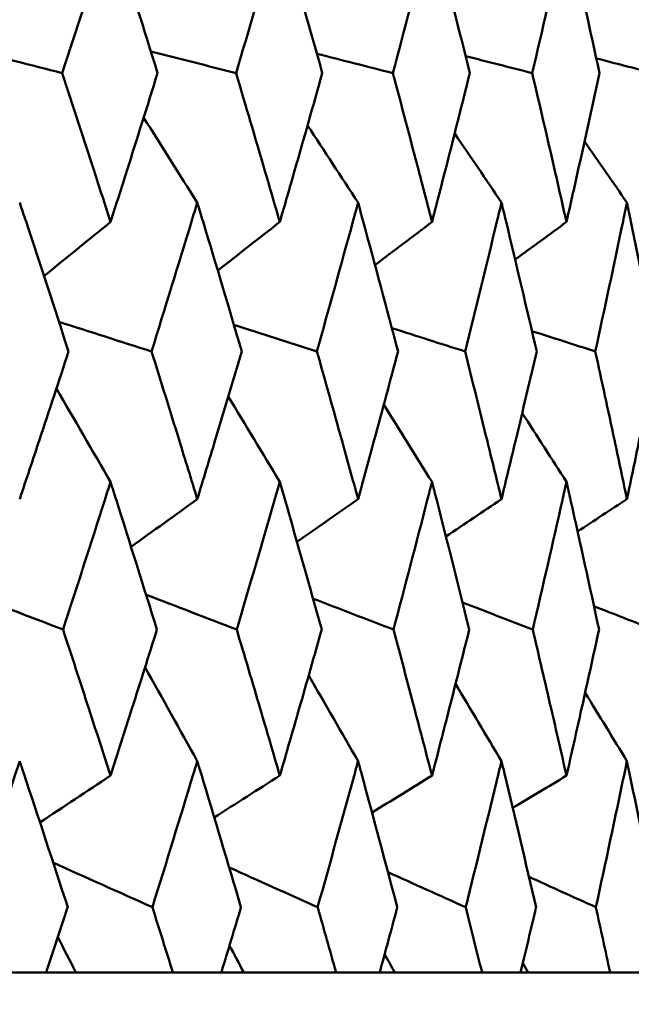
# Model space of a CAD drawing. Header units: millimetres. Extents: x 123 to 2417, y 726 to 3130.
# Tile 149 of 244: x 1213.62 to 1216.05, y 950.19 to 954.1. Entities that reach past the tile are written whole.
import ezdxf

# ---------------------------------------------------------------- set-up
doc = ezdxf.new("R2010")
doc.units = ezdxf.units.MM
doc.header["$LTSCALE"] = 12
doc.layers.add('Widoczne (ISO)', color=7, linetype='Continuous', lineweight=50)

msp = doc.modelspace()

# ---------------------------------------------------------------- linework, layer by layer
at = {"layer": 'Widoczne (ISO)'}
for p, q in [((1213.5122, 950.3133), (1213.7242, 950.3133)), ((1213.8424, 950.3133), (1213.7242, 950.3133)), ((1214.2278, 950.3133), (1213.8424, 950.3133)), ((1214.2278, 950.3133), (1214.421, 950.3133)), ((1214.51, 950.3133), (1214.421, 950.3133)), ((1214.8771, 950.3133), (1214.51, 950.3133)), ((1214.8771, 950.3133), (1215.0508, 950.3133)), ((1215.1102, 950.3133), (1215.0508, 950.3133)), ((1215.4576, 950.3133), (1215.1102, 950.3133)), ((1215.4576, 950.3133), (1215.6111, 950.3133)), ((1215.6408, 950.3133), (1215.6111, 950.3133)), ((1215.9669, 950.3133), (1215.6408, 950.3133)), ((1215.9669, 950.3133), (1216.0997, 950.3133))]:
    msp.add_line(p, q, dxfattribs=at)
msp.add_circle((1197.4385, 990.3133), 50, dxfattribs=at)
for points, knots in [([(1213.9801, 954.487), (1213.972, 954.4614), (1213.9639, 954.4359), (1213.9005, 954.2373), (1213.8447, 954.0642), (1213.7884, 953.8912)], [0.07138254, 0.07138254, 0.07138254, 0.07138254, 0.08018544, 0.08018544, 0.13983561, 0.13983561, 0.13983561, 0.13983561]), ([(1214.1672, 953.8912), (1214.1136, 954.0642), (1214.0594, 954.2372), (1213.9964, 954.4358), (1213.9883, 954.4614), (1213.9801, 954.487)], [0.02053386, 0.02053386, 0.02053386, 0.02053386, 0.08016461, 0.08016461, 0.08898694, 0.08898694, 0.08898694, 0.08898694]), ([(1214.6534, 954.487), (1214.646, 954.4614), (1214.6387, 954.4359), (1214.5812, 954.2373), (1214.5306, 954.0642), (1214.4794, 953.8912)], [0.07138254, 0.07138254, 0.07138254, 0.07138254, 0.08018544, 0.08018544, 0.13983561, 0.13983561, 0.13983561, 0.13983561]), ([(1214.8225, 953.8912), (1214.7741, 954.0642), (1214.7251, 954.2372), (1214.6681, 954.4358), (1214.6607, 954.4614), (1214.6534, 954.487)], [0.02053386, 0.02053386, 0.02053386, 0.02053386, 0.08016461, 0.08016461, 0.08898694, 0.08898694, 0.08898694, 0.08898694]), ([(1215.2587, 954.487), (1215.2521, 954.4614), (1215.2455, 954.4359), (1215.1943, 954.2373), (1215.149, 954.0642), (1215.1031, 953.8912)], [0.07138254, 0.07138254, 0.07138254, 0.07138254, 0.08018544, 0.08018544, 0.13983561, 0.13983561, 0.13983561, 0.13983561]), ([(1215.4091, 953.8912), (1215.3662, 954.0642), (1215.3226, 954.2372), (1215.2718, 954.4358), (1215.2652, 954.4614), (1215.2587, 954.487)], [0.02053386, 0.02053386, 0.02053386, 0.02053386, 0.08016461, 0.08016461, 0.08898694, 0.08898694, 0.08898694, 0.08898694]), ([(1215.7936, 954.487), (1215.7879, 954.4614), (1215.7821, 954.4359), (1215.7373, 954.2373), (1215.6976, 954.0642), (1215.6572, 953.8912)], [0.07138254, 0.07138254, 0.07138254, 0.07138254, 0.08018544, 0.08018544, 0.13983561, 0.13983561, 0.13983561, 0.13983561]), ([(1215.9249, 953.8912), (1215.8875, 954.0642), (1215.8495, 954.2372), (1215.8051, 954.4358), (1215.7994, 954.4614), (1215.7936, 954.487)], [0.02053386, 0.02053386, 0.02053386, 0.02053386, 0.08016461, 0.08016461, 0.08898694, 0.08898694, 0.08898694, 0.08898694]), ([(1213.7884, 953.8912), (1213.8309, 953.7614), (1213.8731, 953.6317), (1213.9367, 953.4344), (1213.9585, 953.3667), (1213.9801, 953.299)], [0.01681985, 0.01681985, 0.01681985, 0.01681985, 0.06159108, 0.06159108, 0.08495433, 0.08495433, 0.08495433, 0.08495433]), ([(1213.9801, 953.299), (1214.0018, 953.3667), (1214.0234, 953.4343), (1214.086, 953.6317), (1214.1268, 953.7614), (1214.1672, 953.8912)], [0.03825175, 0.03825175, 0.03825175, 0.03825175, 0.06160817, 0.06160817, 0.10638617, 0.10638617, 0.10638617, 0.10638617]), ([(1214.4794, 953.8912), (1214.518, 953.7614), (1214.5563, 953.6317), (1214.6141, 953.4344), (1214.6338, 953.3667), (1214.6534, 953.299)], [0.01681985, 0.01681985, 0.01681985, 0.01681985, 0.06159108, 0.06159108, 0.08495433, 0.08495433, 0.08495433, 0.08495433]), ([(1214.6534, 953.299), (1214.673, 953.3667), (1214.6925, 953.4343), (1214.7491, 953.6317), (1214.786, 953.7614), (1214.8225, 953.8912)], [0.03825175, 0.03825175, 0.03825175, 0.03825175, 0.06160817, 0.06160817, 0.10638617, 0.10638617, 0.10638617, 0.10638617]), ([(1215.1031, 953.8912), (1215.1377, 953.7614), (1215.172, 953.6317), (1215.2236, 953.4344), (1215.2412, 953.3667), (1215.2587, 953.299)], [0.01681985, 0.01681985, 0.01681985, 0.01681985, 0.06159108, 0.06159108, 0.08495433, 0.08495433, 0.08495433, 0.08495433]), ([(1215.2587, 953.299), (1215.2762, 953.3667), (1215.2935, 953.4343), (1215.344, 953.6317), (1215.3767, 953.7614), (1215.4091, 953.8912)], [0.03825175, 0.03825175, 0.03825175, 0.03825175, 0.06160817, 0.06160817, 0.10638617, 0.10638617, 0.10638617, 0.10638617]), ([(1215.6572, 953.8912), (1215.6876, 953.7614), (1215.7177, 953.6317), (1215.7629, 953.4344), (1215.7783, 953.3667), (1215.7936, 953.299)], [0.01681985, 0.01681985, 0.01681985, 0.01681985, 0.06159108, 0.06159108, 0.08495433, 0.08495433, 0.08495433, 0.08495433]), ([(1215.7936, 953.299), (1215.8089, 953.3667), (1215.8241, 953.4343), (1215.8681, 953.6317), (1215.8967, 953.7614), (1215.9249, 953.8912)], [0.03825175, 0.03825175, 0.03825175, 0.03825175, 0.06160817, 0.06160817, 0.10638617, 0.10638617, 0.10638617, 0.10638617]), ([(1213.8134, 952.7837), (1213.7575, 952.9559), (1213.701, 953.1281), (1213.6356, 953.3255), (1213.6273, 953.3508), (1213.6189, 953.376)], [0.02530969, 0.02530969, 0.02530969, 0.02530969, 0.08465152, 0.08465152, 0.09334823, 0.09334823, 0.09334823, 0.09334823]), ([(1214.3251, 953.376), (1214.3175, 953.3508), (1214.3098, 953.3257), (1214.2498, 953.1282), (1214.1969, 952.956), (1214.1433, 952.7837)], [0.07597559, 0.07597559, 0.07597559, 0.07597559, 0.08464777, 0.08464777, 0.14401425, 0.14401425, 0.14401425, 0.14401425]), ([(1214.5021, 952.7837), (1214.4514, 952.9559), (1214.4, 953.1281), (1214.3404, 953.3255), (1214.3327, 953.3508), (1214.3251, 953.376)], [0.02530969, 0.02530969, 0.02530969, 0.02530969, 0.08465152, 0.08465152, 0.09334823, 0.09334823, 0.09334823, 0.09334823]), ([(1214.9647, 953.376), (1214.9578, 953.3508), (1214.9509, 953.3257), (1214.897, 953.1282), (1214.8492, 952.956), (1214.8009, 952.7837)], [0.07597559, 0.07597559, 0.07597559, 0.07597559, 0.08464777, 0.08464777, 0.14401425, 0.14401425, 0.14401425, 0.14401425]), ([(1215.1235, 952.7837), (1215.0781, 952.9559), (1215.032, 953.1281), (1214.9784, 953.3255), (1214.9715, 953.3508), (1214.9647, 953.376)], [0.02530969, 0.02530969, 0.02530969, 0.02530969, 0.08465152, 0.08465152, 0.09334823, 0.09334823, 0.09334823, 0.09334823]), ([(1215.5351, 953.376), (1215.529, 953.3508), (1215.5229, 953.3257), (1215.4752, 953.1282), (1215.4329, 952.956), (1215.39, 952.7837)], [0.07597559, 0.07597559, 0.07597559, 0.07597559, 0.08464777, 0.08464777, 0.14401425, 0.14401425, 0.14401425, 0.14401425]), ([(1215.6751, 952.7837), (1215.6351, 952.9559), (1215.5945, 953.1281), (1215.5472, 953.3255), (1215.5412, 953.3508), (1215.5351, 953.376)], [0.02530969, 0.02530969, 0.02530969, 0.02530969, 0.08465152, 0.08465152, 0.09334823, 0.09334823, 0.09334823, 0.09334823]), ([(1216.0341, 953.376), (1216.0288, 953.3508), (1216.0236, 953.3257), (1215.9823, 953.1282), (1215.9456, 952.956), (1215.9082, 952.7837)], [0.07597559, 0.07597559, 0.07597559, 0.07597559, 0.08464777, 0.08464777, 0.14401425, 0.14401425, 0.14401425, 0.14401425]), ([(1216.1547, 952.7837), (1216.1204, 952.9559), (1216.0854, 953.1281), (1216.0446, 953.3255), (1216.0393, 953.3508), (1216.0341, 953.376)], [0.02530969, 0.02530969, 0.02530969, 0.02530969, 0.08465152, 0.08465152, 0.09334823, 0.09334823, 0.09334823, 0.09334823]), ([(1213.6189, 952.1962), (1213.6452, 952.2747), (1213.6713, 952.3531), (1213.7363, 952.549), (1213.775, 952.6663), (1213.8134, 952.7837)], [0.03448054, 0.03448054, 0.03448054, 0.03448054, 0.06157222, 0.06157222, 0.10209717, 0.10209717, 0.10209717, 0.10209717]), ([(1214.1433, 952.7837), (1214.1801, 952.6663), (1214.2166, 952.549), (1214.277, 952.3532), (1214.3011, 952.2747), (1214.3251, 952.1962)], [0.02104899, 0.02104899, 0.02104899, 0.02104899, 0.0615671, 0.0615671, 0.08866561, 0.08866561, 0.08866561, 0.08866561]), ([(1214.3251, 952.1962), (1214.3491, 952.2747), (1214.3729, 952.3531), (1214.4321, 952.549), (1214.4673, 952.6663), (1214.5021, 952.7837)], [0.03448054, 0.03448054, 0.03448054, 0.03448054, 0.06157222, 0.06157222, 0.10209717, 0.10209717, 0.10209717, 0.10209717]), ([(1214.8009, 952.7837), (1214.8341, 952.6663), (1214.867, 952.549), (1214.9214, 952.3532), (1214.9431, 952.2747), (1214.9647, 952.1962)], [0.02104899, 0.02104899, 0.02104899, 0.02104899, 0.0615671, 0.0615671, 0.08866561, 0.08866561, 0.08866561, 0.08866561]), ([(1214.9647, 952.1962), (1214.9862, 952.2747), (1215.0076, 952.3531), (1215.0608, 952.549), (1215.0923, 952.6663), (1215.1235, 952.7837)], [0.03448054, 0.03448054, 0.03448054, 0.03448054, 0.06157222, 0.06157222, 0.10209717, 0.10209717, 0.10209717, 0.10209717]), ([(1215.39, 952.7837), (1215.4195, 952.6663), (1215.4486, 952.549), (1215.4968, 952.3532), (1215.516, 952.2747), (1215.5351, 952.1962)], [0.02104899, 0.02104899, 0.02104899, 0.02104899, 0.0615671, 0.0615671, 0.08866561, 0.08866561, 0.08866561, 0.08866561]), ([(1215.5351, 952.1962), (1215.5541, 952.2747), (1215.573, 952.3531), (1215.6199, 952.549), (1215.6476, 952.6663), (1215.6751, 952.7837)], [0.03448054, 0.03448054, 0.03448054, 0.03448054, 0.06157222, 0.06157222, 0.10209717, 0.10209717, 0.10209717, 0.10209717]), ([(1215.9082, 952.7837), (1215.9338, 952.6663), (1215.9592, 952.549), (1216.001, 952.3532), (1216.0176, 952.2747), (1216.0341, 952.1962)], [0.02104899, 0.02104899, 0.02104899, 0.02104899, 0.0615671, 0.0615671, 0.08866561, 0.08866561, 0.08866561, 0.08866561]), ([(1216.0341, 952.1962), (1216.0505, 952.2747), (1216.0669, 952.3531), (1216.1073, 952.549), (1216.1311, 952.6663), (1216.1547, 952.7837)], [0.03448054, 0.03448054, 0.03448054, 0.03448054, 0.06157222, 0.06157222, 0.10209717, 0.10209717, 0.10209717, 0.10209717]), ([(1213.9801, 952.2646), (1213.9725, 952.2404), (1213.9648, 952.2162), (1213.9024, 952.0204), (1213.8471, 951.8488), (1213.7912, 951.6772)], [0.0806421, 0.0806421, 0.0806421, 0.0806421, 0.08897282, 0.08897282, 0.14811965, 0.14811965, 0.14811965, 0.14811965]), ([(1214.1645, 951.6772), (1214.1114, 951.8487), (1214.0576, 952.0202), (1213.9956, 952.216), (1213.9879, 952.2403), (1213.9801, 952.2646)], [0.02983351, 0.02983351, 0.02983351, 0.02983351, 0.0889495, 0.0889495, 0.09731113, 0.09731113, 0.09731113, 0.09731113]), ([(1214.6534, 952.2646), (1214.6464, 952.2404), (1214.6394, 952.2162), (1214.5829, 952.0204), (1214.5327, 951.8488), (1214.4819, 951.6772)], [0.0806421, 0.0806421, 0.0806421, 0.0806421, 0.08897282, 0.08897282, 0.14811965, 0.14811965, 0.14811965, 0.14811965]), ([(1214.8201, 951.6772), (1214.7721, 951.8487), (1214.7235, 952.0202), (1214.6673, 952.216), (1214.6604, 952.2403), (1214.6534, 952.2646)], [0.02983351, 0.02983351, 0.02983351, 0.02983351, 0.0889495, 0.0889495, 0.09731113, 0.09731113, 0.09731113, 0.09731113]), ([(1215.2587, 952.2646), (1215.2525, 952.2404), (1215.2462, 952.2162), (1215.1958, 952.0204), (1215.1509, 951.8488), (1215.1054, 951.6772)], [0.0806421, 0.0806421, 0.0806421, 0.0806421, 0.08897282, 0.08897282, 0.14811965, 0.14811965, 0.14811965, 0.14811965]), ([(1215.407, 951.6772), (1215.3644, 951.8487), (1215.3212, 952.0202), (1215.2711, 952.216), (1215.2649, 952.2403), (1215.2587, 952.2646)], [0.02983351, 0.02983351, 0.02983351, 0.02983351, 0.0889495, 0.0889495, 0.09731113, 0.09731113, 0.09731113, 0.09731113]), ([(1215.7936, 952.2646), (1215.7882, 952.2404), (1215.7828, 952.2162), (1215.7386, 952.0204), (1215.6992, 951.8488), (1215.6592, 951.6772)], [0.0806421, 0.0806421, 0.0806421, 0.0806421, 0.08897282, 0.08897282, 0.14811965, 0.14811965, 0.14811965, 0.14811965]), ([(1215.923, 951.6772), (1215.886, 951.8487), (1215.8483, 952.0202), (1215.8045, 952.216), (1215.7991, 952.2403), (1215.7936, 952.2646)], [0.02983351, 0.02983351, 0.02983351, 0.02983351, 0.0889495, 0.0889495, 0.09731113, 0.09731113, 0.09731113, 0.09731113]), ([(1213.7912, 951.6772), (1213.8257, 951.5723), (1213.8599, 951.4675), (1213.9228, 951.2737), (1213.9516, 951.1848), (1213.9801, 951.0959)], [0.02528165, 0.02528165, 0.02528165, 0.02528165, 0.06150593, 0.06150593, 0.09223152, 0.09223152, 0.09223152, 0.09223152]), ([(1213.9801, 951.0959), (1214.0087, 951.1848), (1214.0371, 951.2737), (1214.0986, 951.4674), (1214.1317, 951.5723), (1214.1645, 951.6772)], [0.03078053, 0.03078053, 0.03078053, 0.03078053, 0.06149921, 0.06149921, 0.09773041, 0.09773041, 0.09773041, 0.09773041]), ([(1214.4819, 951.6772), (1214.5133, 951.5723), (1214.5444, 951.4675), (1214.6015, 951.2737), (1214.6275, 951.1848), (1214.6534, 951.0959)], [0.02528165, 0.02528165, 0.02528165, 0.02528165, 0.06150593, 0.06150593, 0.09223152, 0.09223152, 0.09223152, 0.09223152]), ([(1214.6534, 951.0959), (1214.6792, 951.1848), (1214.7049, 951.2737), (1214.7606, 951.4674), (1214.7904, 951.5723), (1214.8201, 951.6772)], [0.03078053, 0.03078053, 0.03078053, 0.03078053, 0.06149921, 0.06149921, 0.09773041, 0.09773041, 0.09773041, 0.09773041]), ([(1215.1054, 951.6772), (1215.1335, 951.5723), (1215.1613, 951.4675), (1215.2123, 951.2737), (1215.2356, 951.1848), (1215.2587, 951.0959)], [0.02528165, 0.02528165, 0.02528165, 0.02528165, 0.06150593, 0.06150593, 0.09223152, 0.09223152, 0.09223152, 0.09223152]), ([(1215.2587, 951.0959), (1215.2817, 951.1848), (1215.3046, 951.2737), (1215.3541, 951.4674), (1215.3807, 951.5723), (1215.407, 951.6772)], [0.03078053, 0.03078053, 0.03078053, 0.03078053, 0.06149921, 0.06149921, 0.09773041, 0.09773041, 0.09773041, 0.09773041]), ([(1215.6592, 951.6772), (1215.6839, 951.5723), (1215.7083, 951.4675), (1215.7531, 951.2737), (1215.7734, 951.1848), (1215.7936, 951.0959)], [0.02528165, 0.02528165, 0.02528165, 0.02528165, 0.06150593, 0.06150593, 0.09223152, 0.09223152, 0.09223152, 0.09223152]), ([(1215.7936, 951.0959), (1215.8138, 951.1848), (1215.8338, 951.2737), (1215.877, 951.4674), (1215.9001, 951.5723), (1215.923, 951.6772)], [0.03078053, 0.03078053, 0.03078053, 0.03078053, 0.06149921, 0.06149921, 0.09773041, 0.09773041, 0.09773041, 0.09773041]), ([(1213.6189, 951.1536), (1213.6135, 951.1373), (1213.6081, 951.1211), (1213.5435, 950.9274), (1213.4838, 950.75), (1213.4234, 950.5725)], [0.0853813, 0.0853813, 0.0853813, 0.0853813, 0.09097809, 0.09097809, 0.15214536, 0.15214536, 0.15214536, 0.15214536]), ([(1213.81, 950.5725), (1213.7523, 950.7498), (1213.694, 950.9272), (1213.6297, 951.1209), (1213.6243, 951.1372), (1213.6189, 951.1536)], [0.0297954, 0.0297954, 0.0297954, 0.0297954, 0.09092493, 0.09092493, 0.09655955, 0.09655955, 0.09655955, 0.09655955]), ([(1214.3251, 951.1536), (1214.3202, 951.1373), (1214.3152, 951.1211), (1214.2564, 950.9274), (1214.2018, 950.75), (1214.1466, 950.5725)], [0.0853813, 0.0853813, 0.0853813, 0.0853813, 0.09097809, 0.09097809, 0.15214536, 0.15214536, 0.15214536, 0.15214536]), ([(1214.499, 950.5725), (1214.4466, 950.7498), (1214.3936, 950.9272), (1214.335, 951.1209), (1214.33, 951.1372), (1214.3251, 951.1536)], [0.0297954, 0.0297954, 0.0297954, 0.0297954, 0.09092493, 0.09092493, 0.09655955, 0.09655955, 0.09655955, 0.09655955]), ([(1214.9647, 951.1536), (1214.9602, 951.1373), (1214.9558, 951.1211), (1214.9029, 950.9274), (1214.8537, 950.75), (1214.8039, 950.5725)], [0.0853813, 0.0853813, 0.0853813, 0.0853813, 0.09097809, 0.09097809, 0.15214536, 0.15214536, 0.15214536, 0.15214536]), ([(1215.1207, 950.5725), (1215.0738, 950.7498), (1215.0262, 950.9272), (1214.9736, 951.1209), (1214.9691, 951.1372), (1214.9647, 951.1536)], [0.0297954, 0.0297954, 0.0297954, 0.0297954, 0.09092493, 0.09092493, 0.09655955, 0.09655955, 0.09655955, 0.09655955]), ([(1215.5351, 951.1536), (1215.5312, 951.1373), (1215.5272, 951.1211), (1215.4804, 950.9274), (1215.4369, 950.75), (1215.3926, 950.5725)], [0.0853813, 0.0853813, 0.0853813, 0.0853813, 0.09097809, 0.09097809, 0.15214536, 0.15214536, 0.15214536, 0.15214536]), ([(1215.6726, 950.5725), (1215.6314, 950.7498), (1215.5895, 950.9272), (1215.5429, 951.1209), (1215.539, 951.1372), (1215.5351, 951.1536)], [0.0297954, 0.0297954, 0.0297954, 0.0297954, 0.09092493, 0.09092493, 0.09655955, 0.09655955, 0.09655955, 0.09655955]), ([(1216.0341, 951.1536), (1216.0307, 951.1373), (1216.0273, 951.1211), (1215.9868, 950.9274), (1215.949, 950.75), (1215.9105, 950.5725)], [0.0853813, 0.0853813, 0.0853813, 0.0853813, 0.09097809, 0.09097809, 0.15214536, 0.15214536, 0.15214536, 0.15214536]), ([(1216.1526, 950.5725), (1216.1172, 950.7498), (1216.0811, 950.9272), (1216.0409, 951.1209), (1216.0375, 951.1372), (1216.0341, 951.1536)], [0.0297954, 0.0297954, 0.0297954, 0.0297954, 0.09092493, 0.09092493, 0.09655955, 0.09655955, 0.09655955, 0.09655955]), ([(1213.7242, 950.3133), (1213.7528, 950.3991), (1213.7812, 950.485), (1213.8096, 950.5715), (1213.8098, 950.572), (1213.81, 950.5725)], [0, 0, 0, 0, 0.02969567, 0.02969567, 0.02988021, 0.02988021, 0.02988021, 0.02988021]), ([(1214.1466, 950.5725), (1214.1468, 950.572), (1214.1469, 950.5715), (1214.1741, 950.485), (1214.201, 950.3991), (1214.2278, 950.3133)], [0.02951568, 0.02951568, 0.02951568, 0.02951568, 0.02969929, 0.02969929, 0.05939589, 0.05939589, 0.05939589, 0.05939589]), ([(1214.421, 950.3133), (1214.447, 950.3991), (1214.4729, 950.485), (1214.4987, 950.5715), (1214.4989, 950.572), (1214.499, 950.5725)], [0, 0, 0, 0, 0.02969567, 0.02969567, 0.02988021, 0.02988021, 0.02988021, 0.02988021]), ([(1214.8039, 950.5725), (1214.804, 950.572), (1214.8042, 950.5715), (1214.8287, 950.485), (1214.853, 950.3991), (1214.8771, 950.3133)], [0.02951568, 0.02951568, 0.02951568, 0.02951568, 0.02969929, 0.02969929, 0.05939589, 0.05939589, 0.05939589, 0.05939589]), ([(1215.0508, 950.3133), (1215.0741, 950.3991), (1215.0973, 950.485), (1215.1204, 950.5715), (1215.1206, 950.572), (1215.1207, 950.5725)], [0, 0, 0, 0, 0.02969567, 0.02969567, 0.02988021, 0.02988021, 0.02988021, 0.02988021]), ([(1215.3926, 950.5725), (1215.3927, 950.572), (1215.3929, 950.5715), (1215.4147, 950.485), (1215.4362, 950.3991), (1215.4576, 950.3133)], [0.02951568, 0.02951568, 0.02951568, 0.02951568, 0.02969929, 0.02969929, 0.05939589, 0.05939589, 0.05939589, 0.05939589]), ([(1215.6111, 950.3133), (1215.6317, 950.3991), (1215.6521, 950.485), (1215.6724, 950.5715), (1215.6725, 950.572), (1215.6726, 950.5725)], [0, 0, 0, 0, 0.02969567, 0.02969567, 0.02988021, 0.02988021, 0.02988021, 0.02988021]), ([(1215.9105, 950.5725), (1215.9106, 950.572), (1215.9107, 950.5715), (1215.9297, 950.485), (1215.9484, 950.3991), (1215.9669, 950.3133)], [0.02951568, 0.02951568, 0.02951568, 0.02951568, 0.02969929, 0.02969929, 0.05939589, 0.05939589, 0.05939589, 0.05939589])]:
    msp.add_open_spline(points, degree=3, knots=knots, dxfattribs=at)
for points in [[(1213.4133, 953.9872), (1213.5383, 953.9552), (1213.6634, 953.9232), (1213.7884, 953.8912)], [(1214.1404, 953.9776), (1214.2534, 953.9488), (1214.3664, 953.92), (1214.4794, 953.8912)], [(1214.8009, 953.9682), (1214.9016, 953.9425), (1215.0024, 953.9168), (1215.1031, 953.8912)], [(1215.3923, 953.959), (1215.4806, 953.9364), (1215.5689, 953.9138), (1215.6572, 953.8912)], [(1215.9122, 953.9498), (1215.9879, 953.9302), (1216.0636, 953.9107), (1216.1393, 953.8912)], [(1214.3251, 953.376), (1214.2541, 953.4888), (1214.183, 953.6015), (1214.1118, 953.714)], [(1214.9647, 953.376), (1214.8978, 953.4784), (1214.8308, 953.5808), (1214.7636, 953.683)], [(1215.5351, 953.376), (1215.4731, 953.4679), (1215.411, 953.5597), (1215.3489, 953.6515)], [(1216.0341, 953.376), (1215.9779, 953.4571), (1215.9216, 953.5382), (1215.8652, 953.6191)], [(1213.9801, 953.299), (1213.892, 953.2271), (1213.8038, 953.1553), (1213.7155, 953.0835)], [(1214.6534, 953.299), (1214.5711, 953.2345), (1214.4888, 953.1701), (1214.4064, 953.1058)], [(1215.2587, 953.299), (1215.1831, 953.2418), (1215.1075, 953.1847), (1215.0319, 953.1276)], [(1215.7936, 953.299), (1215.7255, 953.249), (1215.6574, 953.199), (1215.5893, 953.149)], [(1213.7751, 952.9015), (1213.8978, 952.8622), (1214.0206, 952.823), (1214.1433, 952.7837)], [(1214.471, 952.8891), (1214.581, 952.8539), (1214.6909, 952.8188), (1214.8009, 952.7837)], [(1215.0989, 952.8769), (1215.1959, 952.8458), (1215.2929, 952.8148), (1215.39, 952.7837)], [(1215.6562, 952.8649), (1215.7402, 952.8378), (1215.8242, 952.8107), (1215.9082, 952.7837)], [(1213.9801, 952.2646), (1213.9086, 952.3885), (1213.8368, 952.5122), (1213.7649, 952.6358)], [(1214.6534, 952.2646), (1214.5853, 952.3779), (1214.517, 952.4911), (1214.4485, 952.6041)], [(1215.2587, 952.2646), (1215.1949, 952.3671), (1215.1309, 952.4696), (1215.0668, 952.5719)], [(1215.7936, 952.2646), (1215.735, 952.3561), (1215.6762, 952.4475), (1215.6174, 952.5388)], [(1214.3251, 952.1962), (1214.2374, 952.1328), (1214.1496, 952.0694), (1214.0618, 952.0061)], [(1214.9647, 952.1962), (1214.8836, 952.1398), (1214.8025, 952.0833), (1214.7214, 952.0269)], [(1215.5351, 952.1962), (1215.4614, 952.1466), (1215.3878, 952.0969), (1215.3141, 952.0473)], [(1216.0341, 952.1962), (1215.9686, 952.1533), (1215.9031, 952.1103), (1215.8376, 952.0673)], [(1213.3905, 951.8316), (1213.5241, 951.7801), (1213.6576, 951.7287), (1213.7912, 951.6772)], [(1214.1215, 951.8156), (1214.2416, 951.7695), (1214.3618, 951.7233), (1214.4819, 951.6772)], [(1214.7856, 951.8001), (1214.8922, 951.7592), (1214.9988, 951.7182), (1215.1054, 951.6772)], [(1215.3801, 951.7849), (1215.4732, 951.749), (1215.5662, 951.7131), (1215.6592, 951.6772)], [(1215.9029, 951.7699), (1215.9823, 951.739), (1216.0617, 951.7081), (1216.1411, 951.6772)], [(1214.3251, 951.1536), (1214.2561, 951.2783), (1214.1869, 951.4028), (1214.1174, 951.5272)], [(1214.9647, 951.1536), (1214.8994, 951.2673), (1214.8338, 951.3809), (1214.7682, 951.4943)], [(1215.5351, 951.1536), (1215.4743, 951.256), (1215.4134, 951.3584), (1215.3523, 951.4606)], [(1216.0341, 951.1536), (1215.9787, 951.2444), (1215.9233, 951.3351), (1215.8677, 951.4257)], [(1213.9801, 951.0959), (1213.8866, 951.0339), (1213.7931, 950.972), (1213.6995, 950.9101)], [(1214.6534, 951.0959), (1214.5665, 951.0405), (1214.4795, 950.9852), (1214.3926, 950.93)], [(1215.2587, 951.0959), (1215.1792, 951.047), (1215.0996, 950.9981), (1215.0201, 950.9492)], [(1215.7936, 951.0959), (1215.7223, 951.0533), (1215.6509, 951.0107), (1215.5795, 950.9681)], [(1213.7521, 950.7497), (1213.8836, 950.6907), (1214.0151, 950.6316), (1214.1466, 950.5725)], [(1214.4522, 950.7304), (1214.5694, 950.6778), (1214.6867, 950.6252), (1214.8039, 950.5725)], [(1215.0838, 950.7116), (1215.1867, 950.6652), (1215.2897, 950.6189), (1215.3926, 950.5725)], [(1215.6445, 950.6932), (1215.7332, 950.653), (1215.8218, 950.6127), (1215.9105, 950.5725)], [(1213.8424, 950.3133), (1213.8185, 950.3599), (1213.7945, 950.4064), (1213.7706, 950.453)], [(1214.51, 950.3133), (1214.4911, 950.3487), (1214.4721, 950.3842), (1214.4531, 950.4196)], [(1215.1102, 950.3133), (1215.097, 950.3373), (1215.0837, 950.3613), (1215.0704, 950.3854)], [(1215.6408, 950.3133), (1215.6338, 950.3255), (1215.6268, 950.3377), (1215.6199, 950.3499)]]:
    msp.add_open_spline(points, degree=3, dxfattribs=at)

doc.saveas('drawing.dxf')
